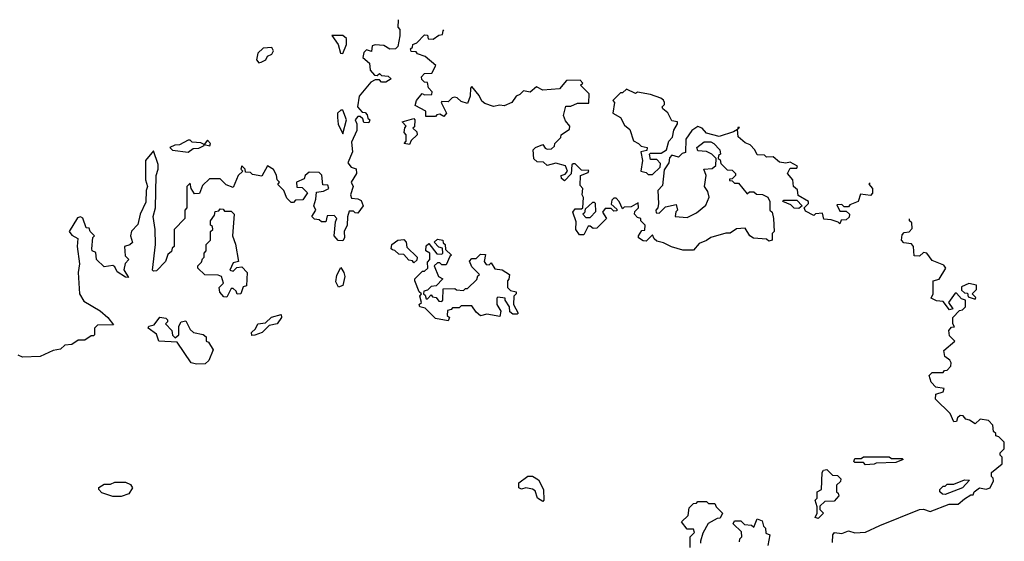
# Model space of a CAD drawing. Extents: x 1985742 to 2252716, y 78271 to 266492.
# Tile 114 of 250: x 2045382 to 2049960, y 259174 to 261600. Entities that reach past the tile are written whole.
import ezdxf

# ---------------------------------------------------------------- set-up
doc = ezdxf.new("R2010")
doc.units = 0

msp = doc.modelspace()

# ---------------------------------------------------------------- linework, layer by layer
at = {"layer": '0CON10XD'}
for points in [[(2047143.6, 261600.1), (2047141.7, 261598.3), (2047140, 261565), (2047150, 261555), (2047150, 261525), (2047140, 261475), (2047130, 261465), (2047103.6, 261463.6), (2047075, 261480), (2047035, 261482.5), (2047021.7, 261478.3), (2047018.3, 261451.7), (2046995, 261460), (2046983, 261447), (2046977.5, 261425), (2047008.3, 261398.3), (2047012.5, 261365), (2047031.7, 261341.7), (2047045, 261340), (2047055, 261350), (2047065, 261340), (2047095, 261336.7), (2047110, 261325), (2047085, 261310), (2047065, 261310), (2047055, 261320), (2047035, 261320), (2047015, 261310), (2046960, 261245), (2046952.5, 261195), (2046975, 261170), (2046988.3, 261168.3), (2046998.3, 261158.3), (2047001.7, 261141.7), (2047010, 261135), (2047005, 261120), (2046981.7, 261121.7), (2046978.3, 261138.3), (2046965, 261150), (2046955, 261150), (2046942.5, 261135), (2046950, 261115), (2046950, 261085), (2046925, 261030), (2046930, 260985), (2046907.5, 260935), (2046923.9, 260913.9), (2046946.2, 260906.2), (2046948.8, 260885), (2046923.3, 260845), (2046932.5, 260825), (2046920, 260785), (2046925, 260770), (2046955, 260767.5), (2046969.3, 260759.3), (2046980, 260735), (2046955, 260700), (2046941.7, 260701.7), (2046935, 260710), (2046915, 260710), (2046906.4, 260683.6), (2046904.4, 260645), (2046891.4, 260615), (2046892.5, 260585), (2046885, 260571.2), (2046862.5, 260572.5), (2046843.8, 260595), (2046850.7, 260659.3), (2046857.5, 260675), (2046845, 260690), (2046811.7, 260688.3), (2046805, 260660), (2046785, 260660), (2046775, 260670), (2046753, 260673), (2046740, 260685), (2046760, 260715), (2046750, 260735), (2046760, 260765), (2046761.7, 260798.3), (2046795, 260802.5), (2046820, 260815), (2046815, 260830), (2046791.7, 260831.7), (2046787, 260877), (2046775, 260890), (2046728.3, 260891.7), (2046710, 260875), (2046705, 260860), (2046670, 260845), (2046671.7, 260821.7), (2046695, 260820), (2046720, 260795), (2046698.3, 260761.7), (2046665, 260760), (2046655, 260750), (2046645, 260750), (2046625, 260770), (2046610, 260805), (2046583, 260833), (2046590, 260845), (2046580, 260855), (2046577, 260877), (2046563, 260903), (2046535, 260920), (2046507.5, 260872.5), (2046465, 260880), (2046455, 260890), (2046431.7, 260891.7), (2046430, 260905), (2046415, 260920), (2046410, 260905), (2046420, 260895), (2046397.5, 260875), (2046375, 260820), (2046341.7, 260831.7), (2046315, 260860), (2046265, 260860), (2046231.7, 260828.3), (2046218.3, 260791.7), (2046195, 260790), (2046180, 260815), (2046175, 260840), (2046160, 260825), (2046160, 260725), (2046150, 260715), (2046150, 260675), (2046100, 260625), (2046100, 260545), (2046091.7, 260538.3), (2046088.3, 260521.7), (2046071.7, 260508.3), (2046060, 260475), (2046018.3, 260431.7), (2046005, 260430), (2046000, 260435), (2046013.3, 260555), (2046012.5, 260625), (2046002.5, 260685), (2046013.3, 260725), (2046016.7, 260875), (2046026.7, 260905), (2046026.4, 260926.4), (2046005, 260990), (2045967.5, 260945), (2045967.5, 260855), (2045976.7, 260825), (2045970, 260805), (2045969.3, 260750.7), (2045942.5, 260695), (2045931.7, 260648.3), (2045903, 260617), (2045897.5, 260595), (2045906.2, 260563.8), (2045895, 260552.5), (2045870, 260545), (2045872.5, 260502.5), (2045890, 260485), (2045873, 260467), (2045867, 260437), (2045888.3, 260401.7), (2045875, 260402.5), (2045835, 260427.5), (2045825, 260450), (2045815, 260457.5), (2045775, 260450), (2045740, 260485), (2045737, 260517), (2045720, 260525), (2045717.5, 260535), (2045722.5, 260587.5), (2045730, 260595), (2045710, 260615), (2045705, 260630), (2045691.7, 260631.7), (2045676.4, 260676.4), (2045665, 260682.5), (2045650.7, 260679.3), (2045612.5, 260615), (2045625, 260597.5), (2045652.5, 260582.5), (2045650, 260545), (2045660, 260465), (2045653.8, 260425), (2045661.2, 260325), (2045680.6, 260290.6), (2045756, 260246)], [(2046885, 261442.5), (2046902.5, 261485), (2046902, 261512), (2046885, 261526.2), (2046833.3, 261526.7), (2046863.3, 261485), (2046873.9, 261443.9), (2046885, 261442.5)], [(2049335.7, 260840.7), (2049330, 260835), (2049347.5, 260815), (2049347, 260793), (2049338.3, 260781.7), (2049291.7, 260788.3), (2049280, 260755), (2049241.7, 260738.3), (2049235, 260730), (2049215, 260730), (2049205, 260740), (2049181.7, 260738.3), (2049195, 260710), (2049225, 260710), (2049240, 260695), (2049238.3, 260681.7), (2049225, 260670), (2049201.7, 260668.3), (2049195, 260650), (2049188.3, 260658.3), (2049155, 260670), (2049121.7, 260671.7), (2049115, 260700), (2049083, 260697), (2049075, 260690), (2049035, 260710), (2049030, 260725), (2049050, 260745), (2049050, 260755), (2049001.7, 260781.7), (2048998.3, 260808.3), (2048980, 260825), (2048977.5, 260855), (2048952.5, 260885), (2048965, 260910), (2048995, 260910), (2048998.3, 260918.3), (2048965, 260937.5), (2048945, 260932.5), (2048915, 260937.5), (2048885, 260962.5), (2048855, 260960), (2048845, 260970), (2048811.7, 260971.7), (2048800, 260995), (2048778.3, 261018.3), (2048755, 261027.5), (2048722.5, 261055), (2048720, 261090), (2048728.3, 261098.3), (2048721.7, 261098.3), (2048720, 261090), (2048701.7, 261078.3), (2048635, 261056.7), (2048575, 261072.5), (2048556, 261096), (2048535, 261103.3), (2048507.5, 261085), (2048480, 261045), (2048478.3, 260981.7), (2048461.7, 260978.3), (2048445, 260960), (2048415, 260970), (2048403, 260957), (2048400, 260935), (2048378.3, 260901.7), (2048371.7, 260828.3), (2048350, 260805), (2048352.5, 260745), (2048350, 260725), (2048340, 260715), (2048341.7, 260701.7), (2048355, 260700), (2048385, 260730), (2048435, 260740), (2048440, 260715), (2048433, 260707), (2048430, 260685), (2048485, 260680), (2048528.8, 260701.2), (2048573, 260737), (2048587.5, 260775), (2048581.7, 260801.7), (2048566.7, 260825), (2048573.3, 260875), (2048563.3, 260905), (2048601.7, 260908.3), (2048618.3, 260921.7), (2048620, 260955), (2048600, 260975), (2048575, 260987.5), (2048535, 260990), (2048530, 261005), (2048565, 261032.5), (2048595, 261032.5), (2048610, 261025), (2048637.5, 260995), (2048640, 260975), (2048631.7, 260968.3), (2048630, 260955), (2048638.3, 260948.3), (2048641.7, 260931.7), (2048671.7, 260901.7), (2048695, 260900), (2048710, 260885), (2048710, 260875), (2048695, 260860), (2048681.7, 260858.3), (2048681.7, 260851.7), (2048695, 260850), (2048705, 260840), (2048725, 260840), (2048765, 260790), (2048775, 260800), (2048795, 260800), (2048808.3, 260788.3), (2048836.4, 260786.4), (2048860, 260775), (2048870, 260755), (2048870, 260715), (2048880, 260705), (2048887.5, 260675), (2048890, 260615), (2048880, 260605), (2048880, 260575), (2048865, 260570), (2048855, 260580), (2048794.1, 260584.1), (2048777.5, 260595), (2048755, 260630), (2048715, 260627.5), (2048685, 260606.7), (2048665, 260606.7), (2048595, 260587.5), (2048575, 260572.5), (2048540.7, 260559.3), (2048515, 260527.5), (2048465, 260527.5), (2048413, 260543), (2048375, 260562.5), (2048345, 260570), (2048331.7, 260581.7), (2048325, 260600), (2048295, 260570), (2048281.7, 260571.7), (2048260, 260585), (2048260, 260595), (2048275, 260620), (2048288.3, 260621.7), (2048290, 260645), (2048270, 260665), (2048270, 260675), (2048255, 260680), (2048240, 260695), (2048241.7, 260708.3), (2048260, 260725), (2048258.3, 260748.3), (2048225, 260730), (2048192.5, 260727.5), (2048185, 260720), (2048170, 260755), (2048155, 260770), (2048145, 260770), (2048135, 260760), (2048132.5, 260742.5), (2048158.3, 260718.3), (2048158.3, 260711.7), (2048145, 260710), (2048131.7, 260721.7), (2048105, 260722.5), (2048092.5, 260705), (2048110, 260675), (2048065, 260630), (2048048.3, 260628.3), (2048035, 260640), (2048025, 260640), (2048005, 260600), (2047985, 260600), (2047967.5, 260625), (2047969.3, 260659.3), (2047953.3, 260705), (2047965, 260720), (2047995, 260720), (2048000, 260725), (2048003, 260773), (2047997.5, 260785), (2048000, 260815), (2047988.3, 260828.3), (2047990, 260875), (2048025, 260890), (2048028.3, 260898.3), (2047995, 260900), (2047965, 260930), (2047955, 260930), (2047950, 260925), (2047947, 260883), (2047915, 260850), (2047901.7, 260861.7), (2047900, 260875), (2047918.3, 260881.7), (2047930, 260895), (2047920, 260920), (2047875, 260932.5), (2047835, 260922.5), (2047817, 260937), (2047788.3, 260938.3), (2047773, 260953), (2047770, 260995), (2047780, 261005), (2047815, 261020), (2047825, 261002.5), (2047835, 260997.5), (2047855, 261000), (2047868.3, 261011.7), (2047870, 261025), (2047898.3, 261051.7), (2047900, 261065), (2047938.3, 261091.7), (2047940, 261105), (2047919.3, 261129.3), (2047910, 261155), (2047921.7, 261198.3), (2047945, 261197.5), (2047975, 261212.5), (2048028.3, 261211.7), (2048030, 261255), (2047990, 261295), (2048000, 261305), (2047988.3, 261318.3), (2047925, 261317.5), (2047891.7, 261278.3), (2047815, 261272.5), (2047785, 261287.5), (2047755, 261262.5), (2047725, 261270), (2047708.3, 261251.7), (2047690, 261245), (2047670, 261215), (2047635, 261200), (2047615, 261202.5), (2047585, 261196.7), (2047545, 261210), (2047530.7, 261220.7), (2047518.3, 261248.3), (2047485, 261290), (2047478.3, 261281.7), (2047477.5, 261245), (2047465, 261210), (2047435, 261220), (2047417, 261237), (2047405, 261240), (2047393.6, 261236.4), (2047375, 261217.5), (2047345, 261220), (2047342.5, 261215), (2047367.5, 261165), (2047355, 261150), (2047335, 261160), (2047321.7, 261158.3), (2047315, 261150), (2047270, 261150), (2047270, 261175), (2047221.2, 261201.2), (2047227.5, 261225), (2047253, 261257), (2047265, 261250), (2047298.3, 261251.7), (2047300, 261265), (2047283, 261283), (2047278.3, 261308.3), (2047265, 261310), (2047251.7, 261321.7), (2047250, 261335), (2047265, 261350), (2047299.3, 261350.7), (2047317.5, 261387.5), (2047268.3, 261428.3), (2047231.7, 261441.7), (2047225, 261450), (2047201.7, 261451.7), (2047200, 261465), (2047208.3, 261471.7), (2047210, 261485), (2047228.3, 261491.7), (2047265, 261530), (2047278.3, 261528.3), (2047281.7, 261511.7), (2047305, 261510), (2047331.7, 261528.3), (2047348.3, 261531.7), (2047351.7, 261548.3), (2047354.8, 261552.9)], [(2046495, 261400), (2046505, 261402.5), (2046526.4, 261413.6), (2046535, 261430), (2046555, 261440), (2046562.5, 261455), (2046555, 261470), (2046515, 261467.5), (2046490, 261445), (2046483, 261413), (2046495, 261400)], [(2048325, 260880), (2048360, 260915), (2048361.7, 260931.7), (2048345, 260950), (2048315, 260950), (2048310, 260975), (2048315, 260980), (2048365, 260980), (2048390, 260995), (2048400, 261035), (2048417, 261053), (2048423, 261087), (2048440, 261115), (2048440, 261125), (2048415, 261130), (2048396.2, 261166.2), (2048372.5, 261185), (2048370, 261195), (2048380, 261205), (2048380, 261215), (2048375.9, 261225.9), (2048362.5, 261235), (2048315, 261252.5), (2048255, 261262.5), (2048245, 261257.5), (2048203, 261277), (2048185, 261260), (2048175, 261260), (2048140, 261225), (2048147.5, 261215), (2048140, 261165), (2048175.9, 261145.9), (2048195, 261110), (2048219.3, 261089.3), (2048236.7, 261036.7), (2048260, 261025), (2048271.7, 261011.7), (2048300, 261005), (2048298.3, 260991.7), (2048270, 260985), (2048277.5, 260945), (2048270, 260895), (2048295, 260890), (2048305, 260880), (2048325, 260880)], [(2046885, 261070), (2046901.2, 261135), (2046885, 261180), (2046875, 261180), (2046860, 261165), (2046860, 261145), (2046863.6, 261113.6), (2046885, 261070)], [(2047195, 261020), (2047170, 261025), (2047180, 261035), (2047180, 261065), (2047170, 261075), (2047172.5, 261097.5), (2047180, 261105), (2047160, 261125), (2047215, 261140), (2047220, 261135), (2047217.5, 261102.5), (2047210, 261095), (2047228.3, 261078.3), (2047230, 261065), (2047201.7, 261038.3), (2047195, 261020)], [(2046165, 260983.3), (2046188.3, 261001.7), (2046215, 261002.5), (2046240, 261015), (2046240, 261020), (2046267, 261013), (2046270, 261025), (2046255, 261040), (2046240, 261020), (2046225, 261027.5), (2046185, 261030), (2046175, 261040), (2046165, 261040), (2046125, 261017.5), (2046103.6, 261016.4), (2046080, 261005), (2046093, 260993), (2046165, 260983.3)], [(2048035, 260680), (2048061.7, 260708.3), (2048060, 260745), (2048055, 260750), (2048045, 260750), (2048011.7, 260718.3), (2048008.3, 260701.7), (2048000, 260695), (2048015, 260680), (2048035, 260680)], [(2049005, 260722.5), (2048983, 260723), (2048968.3, 260738.3), (2048930, 260755), (2048935, 260760), (2048995, 260760), (2049020, 260735), (2049005, 260722.5)], [(2046345, 260310), (2046331.7, 260311.7), (2046313, 260333), (2046310, 260355), (2046330, 260375), (2046320, 260405), (2046305, 260412.5), (2046243, 260413), (2046210, 260445), (2046210, 260455), (2046228.3, 260471.7), (2046231.7, 260488.3), (2046240, 260495), (2046240, 260515), (2046250, 260525), (2046250, 260555), (2046270, 260575), (2046270, 260615), (2046280, 260625), (2046278.3, 260638.3), (2046270, 260645), (2046270, 260665), (2046288.3, 260691.7), (2046291.7, 260708.3), (2046308.3, 260711.7), (2046315, 260720), (2046328.3, 260718.3), (2046335, 260710), (2046365, 260710), (2046380, 260695), (2046372.5, 260595), (2046386.4, 260556.4), (2046400, 260475), (2046375, 260470), (2046360, 260435), (2046375, 260430), (2046391.7, 260448.3), (2046415, 260450), (2046440, 260425), (2046437, 260363), (2046421.7, 260358.3), (2046410, 260325), (2046393, 260323), (2046388.3, 260338.3), (2046375, 260350), (2046365, 260350), (2046345, 260310)], [(2049161.7, 259168.3), (2049162.5, 259205), (2049170, 259215), (2049205, 259211.2), (2049235, 259222.5), (2049265, 259213.3), (2049315, 259217.5), (2049381.7, 259248.3), (2049565, 259322.5), (2049585, 259323.3), (2049615, 259313.3), (2049703, 259347), (2049745, 259347.5), (2049775, 259372.5), (2049805, 259390), (2049815, 259390), (2049820, 259405), (2049845, 259422.5), (2049875, 259417.5), (2049895, 259422.5), (2049910, 259455), (2049908.3, 259468.3), (2049900, 259475), (2049900, 259495), (2049950, 259535), (2049950, 259565), (2049940, 259575), (2049940, 259585), (2049960, 259605), (2049960, 259635), (2049935, 259660), (2049920, 259665), (2049920, 259675), (2049910, 259685), (2049906.7, 259715), (2049886.4, 259736.4), (2049848.3, 259741.7), (2049825, 259720), (2049798.3, 259738.3), (2049781.7, 259741.7), (2049768.3, 259758.3), (2049755, 259760), (2049741.7, 259748.3), (2049738.3, 259731.7), (2049725, 259730), (2049708.3, 259768.3), (2049640, 259835), (2049641.2, 259858.8), (2049675, 259870), (2049680, 259885), (2049641.7, 259891.7), (2049620, 259915), (2049610, 259945), (2049625, 259960), (2049675, 259960), (2049681.7, 259968.3), (2049695, 259970), (2049711.7, 259988.3), (2049712.5, 260005), (2049706.4, 260016.4), (2049683, 260033), (2049678.3, 260061.7), (2049730, 260105), (2049705, 260130), (2049702.5, 260155), (2049715, 260170), (2049728.3, 260171.7), (2049720, 260185), (2049720, 260215), (2049751.7, 260248.3), (2049765, 260250), (2049780, 260265), (2049780, 260295), (2049761.7, 260301.7), (2049738.3, 260328.3), (2049731.7, 260328.3), (2049700, 260285), (2049720, 260255), (2049705, 260250), (2049675, 260290), (2049645, 260292.5), (2049620, 260305), (2049630, 260325), (2049630, 260385), (2049656.4, 260393.6), (2049687.5, 260445), (2049678.3, 260458.3), (2049625, 260480), (2049600, 260515), (2049585, 260517.5), (2049565, 260500), (2049541.7, 260501.7), (2049537.5, 260545), (2049528.3, 260558.3), (2049493, 260563), (2049482.5, 260575), (2049485, 260600), (2049495, 260610), (2049517, 260613), (2049531.7, 260628.3), (2049530, 260655), (2049520, 260665), (2049520, 260674.7)], [(2047215, 260470), (2047208.3, 260478.3), (2047191.7, 260481.7), (2047168.3, 260508.3), (2047145, 260510), (2047127, 260527), (2047115, 260530), (2047110, 260535), (2047112.5, 260555), (2047140, 260575), (2047168.3, 260578.3), (2047180, 260565), (2047181.7, 260541.7), (2047230, 260495), (2047228.3, 260481.7), (2047215, 260470)], [(2047375, 260200), (2047315, 260210), (2047268.3, 260258.3), (2047242.5, 260265), (2047240, 260275), (2047250, 260285), (2047242.5, 260315), (2047250, 260325), (2047240, 260335), (2047220, 260385), (2047220, 260395), (2047255, 260430), (2047265, 260430), (2047280, 260445), (2047278.3, 260471.7), (2047290, 260485), (2047290, 260515), (2047270, 260525), (2047271.7, 260548.3), (2047285, 260560), (2047321.7, 260511.7), (2047345, 260510), (2047350, 260515), (2047348.3, 260538.3), (2047331.7, 260541.7), (2047310, 260565), (2047325, 260580), (2047350, 260575), (2047351.7, 260561.7), (2047360, 260555), (2047361.7, 260531.7), (2047390, 260505), (2047381.7, 260498.3), (2047365, 260460), (2047345, 260460), (2047335, 260470), (2047325, 260470), (2047310, 260455), (2047330, 260405), (2047350, 260395), (2047318.3, 260361.7), (2047295, 260360), (2047278.3, 260341.7), (2047261.7, 260338.3), (2047260, 260325), (2047268.3, 260318.3), (2047271.7, 260301.7), (2047278.3, 260301.7), (2047295, 260320), (2047301.7, 260311.7), (2047318.3, 260308.3), (2047331.7, 260291.7), (2047345, 260290), (2047350, 260295), (2047351.7, 260348.3), (2047405, 260350), (2047413, 260343), (2047445, 260340), (2047455, 260350), (2047465, 260350), (2047508.3, 260391.7), (2047511.7, 260408.3), (2047520, 260415), (2047485, 260450), (2047473, 260477), (2047485, 260490), (2047505, 260490), (2047525, 260510), (2047548.3, 260508.3), (2047542.5, 260475), (2047551.7, 260461.7), (2047565, 260460), (2047575, 260470), (2047591.7, 260441.7), (2047625, 260437.5), (2047660, 260415), (2047657, 260393), (2047650, 260385), (2047650, 260355), (2047665, 260340), (2047690, 260335), (2047690, 260325), (2047680, 260315), (2047677.5, 260275), (2047700, 260235), (2047695, 260230), (2047675, 260230), (2047661.7, 260241.7), (2047660, 260265), (2047640, 260295), (2047640, 260305), (2047605, 260310), (2047600, 260305), (2047600, 260275), (2047620, 260245), (2047615, 260220), (2047555, 260230), (2047525, 260222.5), (2047505, 260240), (2047485, 260270), (2047435, 260270), (2047425, 260260), (2047395, 260260), (2047388.3, 260251.7), (2047371.7, 260248.3), (2047370, 260225), (2047380, 260215), (2047375, 260200)], [(2046865, 260356), (2046851.7, 260381.7), (2046857.6, 260412.4), (2046875, 260447.5), (2046890, 260425), (2046894.2, 260405), (2046885, 260363.8), (2046865, 260356)], [(2049825, 260300), (2049828.3, 260308.3), (2049810, 260325), (2049830, 260345), (2049830, 260365), (2049795, 260372.5), (2049761.7, 260358.3), (2049761.7, 260341.7), (2049775, 260330), (2049788.3, 260328.3), (2049791.7, 260311.7), (2049825, 260300)], [(2045756, 260246), (2045792.5, 260215), (2045818.3, 260181.7), (2045745, 260180), (2045730, 260165), (2045730, 260135), (2045725, 260130), (2045715, 260130), (2045685, 260110), (2045655, 260110), (2045625, 260090), (2045593, 260087), (2045571.7, 260068.3), (2045538.3, 260061.7), (2045477, 260033), (2045395, 260030), (2045375, 260040)], [(2046205, 259997.5), (2046180, 260005), (2046115, 260100), (2046030, 260105), (2046018.3, 260138.3), (2045980, 260165), (2045982.5, 260175), (2046008.3, 260181.7), (2046033.8, 260216.2), (2046061.7, 260211.7), (2046070, 260205), (2046070, 260195), (2046060, 260185), (2046090, 260155), (2046093, 260133), (2046105, 260120), (2046122.5, 260135), (2046122.5, 260175), (2046132.5, 260195), (2046155, 260200), (2046175, 260160), (2046190, 260145), (2046235, 260136.7), (2046250, 260125), (2046250, 260105), (2046260, 260100), (2046282.5, 260065), (2046262.5, 260015), (2046245, 260000), (2046205, 259997.5)], [(2046461.7, 260131.7), (2046460, 260145), (2046478.3, 260161.7), (2046490, 260185), (2046525, 260190), (2046553, 260217), (2046598.3, 260228.3), (2046600, 260215), (2046580, 260185), (2046541.7, 260178.3), (2046510, 260145), (2046475, 260132.5), (2046461.7, 260131.7)], [(2049315, 259530), (2049305, 259540), (2049265, 259540), (2049260, 259545), (2049265, 259560), (2049295, 259560), (2049305, 259567.5), (2049425, 259567.5), (2049435, 259560), (2049485, 259560), (2049490, 259555), (2049455, 259540), (2049365, 259537.5), (2049355, 259532.5), (2049315, 259530)], [(2049095, 259280), (2049080, 259285), (2049090, 259305), (2049090, 259335), (2049080, 259365), (2049090, 259375), (2049090, 259405), (2049110, 259415), (2049112.5, 259495), (2049120, 259505), (2049135, 259507.5), (2049161.7, 259481.7), (2049185, 259480), (2049200, 259465), (2049198.3, 259451.7), (2049180, 259435), (2049180, 259405), (2049188.3, 259398.3), (2049190, 259385), (2049168.3, 259361.7), (2049125, 259360), (2049101.7, 259338.3), (2049101.7, 259321.7), (2049120, 259305), (2049095, 259280)], [(2047815, 259360), (2047790, 259375), (2047778.3, 259408.3), (2047767, 259417), (2047735, 259422.5), (2047715, 259417.5), (2047703.6, 259423.6), (2047703.6, 259446.4), (2047745, 259477.5), (2047767, 259477), (2047795, 259460), (2047817.5, 259415), (2047820, 259365), (2047815, 259360)], [(2049685, 259392.5), (2049673, 259393), (2049660, 259405), (2049660, 259415), (2049675, 259430), (2049685, 259430), (2049695, 259440), (2049725, 259440), (2049775, 259460), (2049798.3, 259458.3), (2049765, 259422.5), (2049685, 259392.5)], [(2045855, 259382.5), (2045815, 259382.5), (2045765, 259400), (2045750, 259415), (2045750, 259425), (2045775, 259440), (2045805, 259440), (2045825, 259450), (2045875, 259450), (2045898.3, 259438.3), (2045907, 259423), (2045890, 259395), (2045855, 259382.5)], [(2048500, 259145), (2048500, 259195), (2048520, 259215), (2048515, 259230), (2048485, 259230), (2048460, 259265), (2048490, 259295), (2048495, 259330), (2048515, 259350), (2048528.3, 259351.7), (2048535, 259360), (2048575, 259360), (2048585, 259350), (2048615, 259350), (2048620, 259335), (2048650, 259305), (2048638.3, 259281.7), (2048625, 259280), (2048583.6, 259256.4), (2048558.3, 259211.7), (2048547.5, 259175), (2048547.5, 259165)], [(2048728.3, 259171.7), (2048730, 259185), (2048740, 259195), (2048738.3, 259218.3), (2048700, 259255), (2048705, 259270), (2048735, 259270), (2048751.7, 259251.7), (2048785, 259250), (2048795, 259240), (2048811.7, 259278.3), (2048835, 259270), (2048840, 259245), (2048850, 259235), (2048851.7, 259211.7), (2048870, 259205), (2048860, 259155)]]:
    msp.add_lwpolyline(points, dxfattribs=at)

doc.saveas('drawing.dxf')
